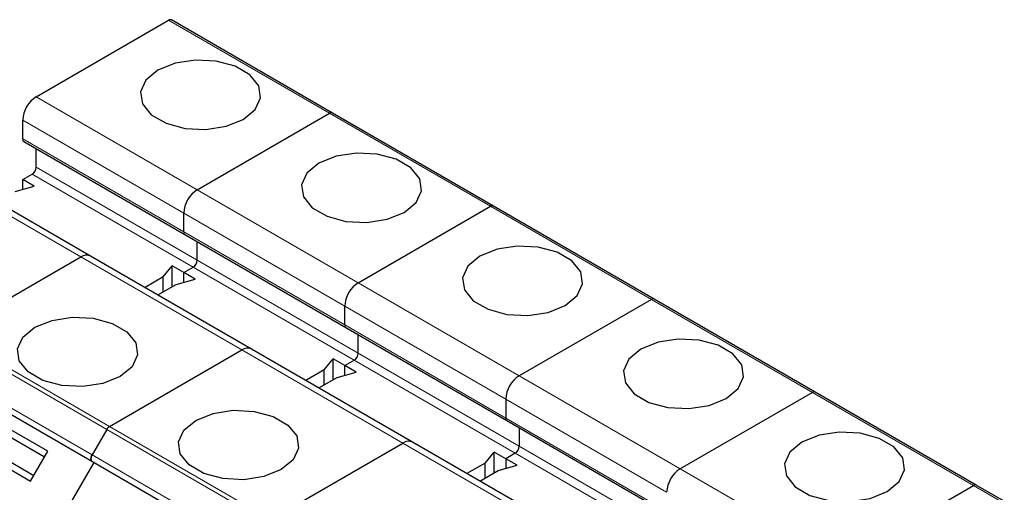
# Model space of a CAD drawing. Header units: millimetres. Extents: x 5 to 418, y 2 to 292.
# Tile 43 of 48: x 354 to 367, y 127 to 134. Entities that reach past the tile are written whole.
import ezdxf

# ---------------------------------------------------------------- set-up
doc = ezdxf.new("R2010")
doc.units = ezdxf.units.MM

msp = doc.modelspace()

# ---------------------------------------------------------------- linework, layer by layer
at = {"color": 7, "linetype": 'Continuous', "lineweight": 25}
for p, q in [((353.869, 132.622), (355.7123, 133.6861)), ((357.9962, 132.3947), (355.7523, 133.69)), ((356.1128, 131.3266), (357.9562, 132.3907)), ((360.2401, 131.0993), (357.9962, 132.3947)), ((353.6804, 132.0341), (353.6804, 132.2954)), ((353.697, 131.9974), (355.9408, 130.7021)), ((353.869, 131.6421), (353.869, 131.8981)), ((354.6245, 130.4036), (352.3806, 131.699)), ((353.6804, 131.4679), (353.8124, 131.5441)), ((353.5757, 131.3041), (353.8407, 131.3754)), ((353.8407, 131.3754), (353.6804, 131.4679)), ((353.6804, 131.3323), (353.6804, 131.4679)), ((358.3567, 130.0312), (360.2001, 131.0954)), ((362.4839, 129.8039), (360.2401, 131.0993)), ((355.9243, 130.7387), (355.9243, 131)), ((355.9408, 130.7021), (358.1847, 129.4067)), ((356.1128, 130.3467), (356.1128, 130.6028)), ((352.6479, 129.3263), (354.4912, 130.3904)), ((356.8684, 129.1083), (354.6245, 130.4036)), ((355.6404, 130.1121), (355.764, 130.2651)), ((355.9243, 130.1726), (355.764, 130.2651)), ((355.764, 129.9766), (355.764, 130.2651)), ((355.9243, 130.1726), (356.0563, 130.2488)), ((355.6404, 130.1121), (355.385, 129.9646)), ((355.6404, 129.9053), (355.6404, 130.1121)), ((356.0846, 130.08), (355.9243, 130.1726)), ((355.9243, 130.0369), (355.9243, 130.1726)), ((355.5641, 129.8612), (355.8196, 130.0087)), ((355.8196, 130.0087), (356.0846, 130.08)), ((358.1682, 129.4433), (358.1682, 129.7046)), ((362.4439, 129.8), (360.6006, 128.7359)), ((364.7278, 128.5086), (362.4839, 129.8039)), ((358.1847, 129.4067), (360.4286, 128.1113)), ((358.3567, 129.0514), (358.3567, 129.3074)), ((354.8918, 128.0309), (356.7351, 129.0951)), ((359.1123, 127.8129), (356.8684, 129.1083)), ((357.8843, 128.8167), (358.0079, 128.9697)), ((358.1682, 128.8772), (358.0079, 128.9697)), ((358.0079, 128.6813), (358.0079, 128.9697)), ((358.1682, 128.8772), (358.3002, 128.9534)), ((358.3284, 128.7847), (358.1682, 128.8772)), ((358.1682, 128.7415), (358.1682, 128.8772)), ((352.4308, 128.8234), (354.6747, 127.528)), ((357.8843, 128.8167), (357.6289, 128.6693)), ((357.8843, 128.6099), (357.8843, 128.8167)), ((358.0635, 128.7133), (358.3284, 128.7847)), ((357.808, 128.5659), (358.0635, 128.7133)), ((364.6878, 128.5046), (362.8445, 127.4405)), ((366.9717, 127.2132), (364.7278, 128.5086)), ((354.0297, 127.6847), (352.889, 128.3432)), ((360.412, 128.4093), (360.412, 128.148)), ((353.9831, 127.6039), (353.0083, 128.1667)), ((353.9831, 127.6039), (353.035, 128.1513)), ((360.4286, 128.1113), (362.6725, 126.816)), ((352.6491, 127.9277), (353.7898, 127.2692)), ((352.8617, 127.9126), (353.8364, 127.3499)), ((354.8518, 127.9887), (354.648, 127.6358)), ((360.6006, 128.012), (360.6006, 127.756)), ((357.1356, 126.7356), (358.979, 127.7997)), ((361.3562, 126.5175), (359.1123, 127.8129)), ((353.7898, 127.2692), (354.0297, 127.6847)), ((360.1282, 127.5214), (360.2518, 127.6744)), ((360.412, 127.5818), (360.2518, 127.6744)), ((360.2518, 127.3859), (360.2518, 127.6744)), ((360.544, 127.658), (360.412, 127.5818)), ((353.008, 124.6413), (354.6747, 127.528)), ((354.6747, 127.528), (354.648, 127.5434)), ((354.6747, 127.528), (356.9186, 126.2326)), ((360.1282, 127.5214), (359.8728, 127.3739)), ((360.1282, 127.3146), (360.1282, 127.5214)), ((360.412, 127.5818), (360.412, 127.4462)), ((360.5723, 127.4893), (360.412, 127.5818)), ((360.0519, 127.2705), (360.3073, 127.418)), ((360.3073, 127.418), (360.5723, 127.4893)), ((365.0884, 126.1451), (366.9317, 127.2092)), ((369.2156, 125.9178), (366.9717, 127.2132))]:
    msp.add_line(p, q, dxfattribs=at)
at = {"color": 7, "linetype": 'Continuous', "lineweight": 18}
for p, q in [((355.7123, 133.6861), (357.9562, 132.3907)), ((356.1128, 131.3266), (353.869, 132.622)), ((357.9562, 132.3907), (360.2001, 131.0954)), ((353.6804, 132.2954), (355.9243, 131)), ((355.9243, 130.7387), (353.6804, 132.0341)), ((354.4912, 130.3904), (352.2473, 131.6858)), ((353.869, 131.6421), (356.1128, 130.3467)), ((353.8124, 131.5441), (356.0563, 130.2488)), ((358.3567, 130.0312), (356.1128, 131.3266)), ((360.2001, 131.0954), (362.4439, 129.8)), ((355.9243, 131), (358.1682, 129.7046)), ((358.1682, 129.4433), (355.9243, 130.7387)), ((356.7351, 129.0951), (354.4912, 130.3904)), ((356.0563, 130.2488), (358.3002, 128.9534)), ((356.1128, 130.3467), (358.3567, 129.0514)), ((360.6006, 128.7359), (358.3567, 130.0312)), ((358.1682, 129.7046), (360.412, 128.4093)), ((362.4439, 129.8), (364.6878, 128.5046)), ((360.412, 128.148), (358.1682, 129.4433)), ((352.6079, 129.2841), (354.8518, 127.9887)), ((352.6479, 129.3263), (354.8918, 128.0309)), ((358.979, 127.7997), (356.7351, 129.0951)), ((358.3567, 129.0514), (360.6006, 127.756)), ((352.4041, 128.9312), (354.648, 127.6358)), ((358.3002, 128.9534), (360.544, 127.658)), ((352.4041, 128.8388), (354.648, 127.5434)), ((362.8445, 127.4405), (360.6006, 128.7359)), ((364.6878, 128.5046), (366.9317, 127.2092)), ((360.412, 128.4093), (362.6559, 127.1139)), ((362.6559, 126.8526), (360.412, 128.148)), ((354.8518, 127.9887), (357.0956, 126.6933)), ((354.8918, 128.0309), (357.1356, 126.7356)), ((361.2229, 126.5043), (358.979, 127.7997)), ((354.648, 127.6358), (356.8919, 126.3404)), ((360.544, 127.658), (362.7879, 126.3627)), ((360.6006, 127.756), (362.8445, 126.4606)), ((354.648, 127.5434), (356.8919, 126.248)), ((365.0884, 126.1451), (362.8445, 127.4405)), ((366.9317, 127.2092), (369.1756, 125.9139))]:
    msp.add_line(p, q, dxfattribs=at)
at = {"color": 7, "linetype": 'Continuous', "lineweight": 25, "flags": 128}
for points in [[(356.7539, 132.3063), (356.9213, 132.4442), (356.9968, 132.6069), (356.9714, 132.7747), (356.8481, 132.9273), (356.6418, 133.0464), (356.3774, 133.1176), (356.0868, 133.1322), (355.805, 133.0887), (355.566, 132.9921), (355.3987, 132.8541), (355.3232, 132.6914), (355.3486, 132.5237), (355.4719, 132.371), (355.6782, 132.2519), (355.9426, 132.1808), (356.2332, 132.1661), (356.515, 132.2097), (356.7539, 132.3063)], [(358.9978, 131.0109), (359.1652, 131.1489), (359.2407, 131.3115), (359.2152, 131.4793), (359.092, 131.6319), (358.8857, 131.751), (358.6213, 131.8222), (358.3307, 131.8369), (358.0489, 131.7933), (357.8099, 131.6967), (357.6426, 131.5587), (357.5671, 131.3961), (357.5925, 131.2283), (357.7158, 131.0757), (357.9221, 130.9566), (358.1865, 130.8854), (358.4771, 130.8707), (358.7589, 130.9143), (358.9978, 131.0109)], [(361.2417, 129.7155), (361.409, 129.8535), (361.4846, 130.0162), (361.4591, 130.1839), (361.3358, 130.3366), (361.1296, 130.4557), (360.8652, 130.5268), (360.5745, 130.5415), (360.2928, 130.4979), (360.0538, 130.4013), (359.8865, 130.2634), (359.8109, 130.1007), (359.8364, 129.9329), (359.9597, 129.7803), (360.1659, 129.6612), (360.4303, 129.59), (360.721, 129.5754), (361.0027, 129.6189), (361.2417, 129.7155)], [(353.8501, 129.4107), (354.0891, 129.5073), (354.3709, 129.5509), (354.6615, 129.5363), (354.9259, 129.4651), (355.1322, 129.346), (355.2554, 129.1934), (355.2809, 129.0256), (355.2054, 128.8629), (355.038, 128.725), (354.7991, 128.6284), (354.5173, 128.5848), (354.2267, 128.5995), (353.9623, 128.6706), (353.756, 128.7897), (353.6327, 128.9423), (353.6073, 129.1101), (353.6828, 129.2728), (353.8501, 129.4107)], [(363.4856, 128.4202), (363.6529, 128.5581), (363.7284, 128.7208), (363.703, 128.8886), (363.5797, 129.0412), (363.3734, 129.1603), (363.109, 129.2315), (362.8184, 129.2461), (362.5366, 129.2026), (362.2977, 129.106), (362.1303, 128.968), (362.0548, 128.8053), (362.0803, 128.6376), (362.2035, 128.4849), (362.4098, 128.3658), (362.6742, 128.2947), (362.9648, 128.28), (363.2466, 128.3236), (363.4856, 128.4202)], [(356.094, 128.1154), (356.333, 128.212), (356.6147, 128.2556), (356.9054, 128.2409), (357.1698, 128.1697), (357.376, 128.0506), (357.4993, 127.898), (357.5248, 127.7302), (357.4493, 127.5676), (357.2819, 127.4296), (357.043, 127.333), (356.7612, 127.2894), (356.4705, 127.3041), (356.2061, 127.3753), (355.9999, 127.4943), (355.8766, 127.647), (355.8511, 127.8148), (355.9267, 127.9774), (356.094, 128.1154)], [(365.7295, 127.1248), (365.8968, 127.2628), (365.9723, 127.4254), (365.9469, 127.5932), (365.8236, 127.7458), (365.6173, 127.8649), (365.3529, 127.9361), (365.0623, 127.9508), (364.7805, 127.9072), (364.5416, 127.8106), (364.3742, 127.6726), (364.2987, 127.51), (364.3241, 127.3422), (364.4474, 127.1896), (364.6537, 127.0705), (364.9181, 126.9993), (365.2087, 126.9846), (365.4905, 127.0282), (365.7295, 127.1248)], [(354.648, 127.6358), (354.641, 127.6218), (354.6357, 127.6075), (354.6325, 127.5934), (354.6314, 127.58), (354.6325, 127.5679), (354.6357, 127.5575), (354.641, 127.5493), (354.648, 127.5434)], [(354.648, 127.5434), (354.641, 127.5493), (354.6357, 127.5575), (354.6325, 127.5679), (354.6314, 127.58), (354.6325, 127.5934), (354.6357, 127.6075), (354.641, 127.6218), (354.648, 127.6358)]]:
    msp.add_lwpolyline(points, dxfattribs=at)
at = {"color": 7, "linetype": 'Continuous', "lineweight": 25}
for centre, radius, start, end in [((355.7357, 133.6534), 0.0402, 65.68605, 125.61817), ((354.0898, 132.2767), 0.4098, 122.60548, 177.39452), ((357.9796, 132.358), 0.0402, 65.68605, 125.61817), ((353.7184, 132.0292), 0.0384, 172.74417, 235.94365), ((353.7461, 131.6477), 0.1229, 302.60548, 357.39452), ((356.3337, 130.9814), 0.4098, 122.60548, 177.39452), ((360.2235, 131.0626), 0.0402, 65.68605, 125.61817), ((355.9623, 130.7338), 0.0384, 172.74417, 235.94365), ((355.9635, 130.7344), 0.0394, 173.70115, 234.98667), ((354.5693, 130.2814), 0.1341, 65.69288, 125.61758), ((355.99, 130.3523), 0.1229, 302.60548, 357.39452), ((358.5776, 129.686), 0.4098, 122.60548, 177.39452), ((362.4674, 129.7673), 0.0402, 65.68605, 125.61817), ((358.2062, 129.4385), 0.0384, 172.74417, 235.94365), ((358.2074, 129.439), 0.0394, 173.70115, 234.98667), ((356.8132, 128.986), 0.1341, 65.69288, 125.61758), ((358.2339, 129.057), 0.1229, 302.60548, 357.39452), ((360.8214, 128.3906), 0.4098, 122.60548, 177.39452), ((364.7113, 128.4719), 0.0402, 65.68605, 125.61817), ((360.4501, 128.1431), 0.0384, 172.74417, 235.94365), ((360.4512, 128.1436), 0.0394, 173.70115, 234.98667), ((354.9528, 127.933), 0.1154, 121.95467, 151.14439), ((359.0571, 127.6907), 0.1341, 65.69288, 125.61758), ((360.4778, 127.7616), 0.1229, 302.60548, 357.39452), ((363.0653, 127.0953), 0.4098, 122.60548, 177.39452), ((366.9551, 127.1765), 0.0402, 65.68605, 125.61817)]:
    msp.add_arc(centre, radius, start, end, dxfattribs=at)

doc.saveas('drawing.dxf')
